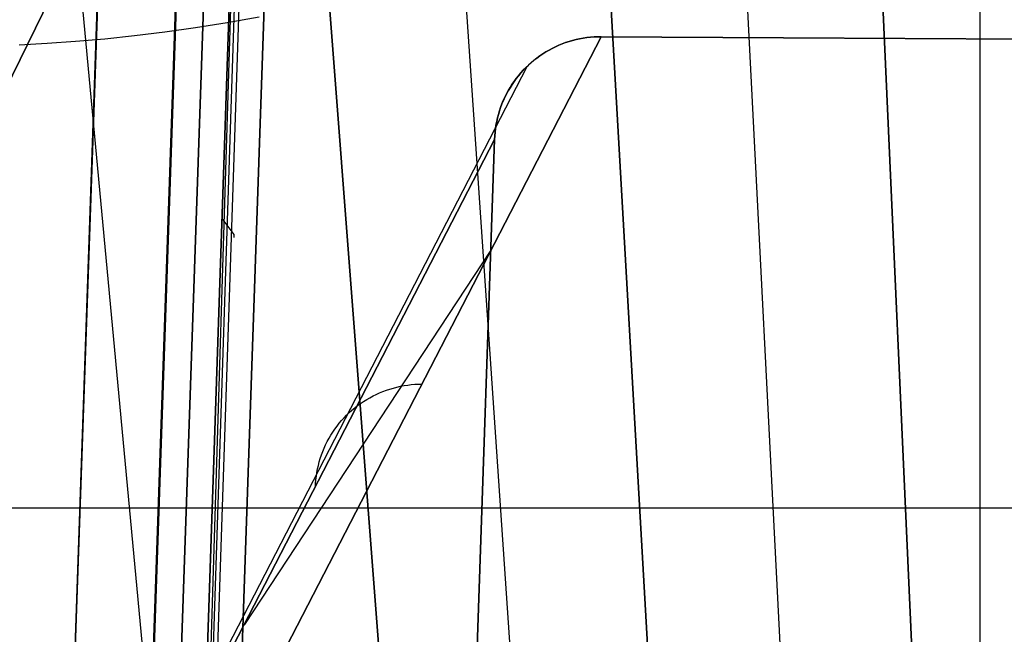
# Model space of a CAD drawing. Header units: millimetres. Extents: x -273 to 273, y -240 to 302.
# Tile 16 of 256: x -247 to -229, y -203 to -192. Entities that reach past the tile are written whole.
import ezdxf

# ---------------------------------------------------------------- set-up
doc = ezdxf.new("R2010")
doc.units = ezdxf.units.MM
doc.header["$MEASUREMENT"] = 0
doc.layers.add('IGES level 1', color=7, linetype='Continuous', true_color=0x3e413d)
doc.layers.add('IGES level 2', color=7, linetype='Continuous', true_color=0x008000)

msp = doc.modelspace()

# ---------------------------------------------------------------- linework, layer by layer
at = {"layer": 'IGES level 1'}
for p, q in [((-247.446, -233.406, 382.193), (-231.162, 234.594, 373.361)), ((-245.947, -232.74, 429.967), (-230.05, 232.26, 420.031)), ((-230.041, 232.241, 420.406), (-245.936, -232.735, 430.319)), ((-245.936, -232.735, 430.319), (-230.041, 232.241, 420.406)), ((-245.935, -232.735, 430.335), (-230.04, 232.241, 420.422)), ((-229.531, 232.247, 421.494), (-245.421, -232.73, 431.404)), ((-245.421, -232.73, 431.404), (-229.531, 232.247, 421.494)), ((-228.387, 232.216, 421.86), (-244.293, -232.761, 431.766)), ((-244.293, -232.761, 431.766), (-228.387, 232.216, 421.86)), ((-229.504, -210.132, 76.49), (-229.504, -186.914, 420.758)), ((-258.515, -215.291), (-246.346, -190.445, 368.408)), ((-246.346, -190.445, 368.408), (-258.515, -215.291)), ((-236.584, -192.271, 430.308), (-251.094, -220.393, 6)), ((-251.094, -220.393, 6), (-236.584, -192.271, 430.308)), ((-237.122, -192.341, 430.36), (-237.056, -192.324, 430.354)), ((-237.056, -192.325, 430.354), (-237.122, -192.342, 430.36)), ((-236.989, -192.31, 430.347), (-237.056, -192.325, 430.354)), ((-237.056, -192.324, 430.354), (-236.99, -192.31, 430.347)), ((-236.99, -192.31, 430.347), (-236.923, -192.297, 430.341)), ((-236.922, -192.298, 430.341), (-236.989, -192.31, 430.347)), ((-236.923, -192.297, 430.341), (-236.855, -192.287, 430.334)), ((-236.855, -192.288, 430.334), (-236.922, -192.298, 430.341)), ((-236.788, -192.28, 430.328), (-236.855, -192.288, 430.334)), ((-236.855, -192.287, 430.334), (-236.788, -192.28, 430.327)), ((-236.72, -192.274, 430.321), (-236.788, -192.28, 430.328)), ((-236.788, -192.28, 430.327), (-236.72, -192.274, 430.321)), ((-236.652, -192.271, 430.314), (-236.72, -192.274, 430.321)), ((-236.72, -192.274, 430.321), (-236.652, -192.271, 430.314)), ((-236.584, -192.271, 430.308), (-236.652, -192.271, 430.314)), ((-236.652, -192.271, 430.314), (-236.584, -192.271, 430.308)), ((-206.196, -192.449, 427.613), (-236.584, -192.271, 430.308)), ((-236.584, -192.271, 430.308), (-206.196, -192.449, 427.613)), ((-237.562, -192.521, 430.405), (-237.502, -192.489, 430.399)), ((-237.502, -192.49, 430.399), (-237.562, -192.522, 430.406)), ((-237.502, -192.489, 430.399), (-237.441, -192.459, 430.393)), ((-237.441, -192.46, 430.393), (-237.502, -192.49, 430.399)), ((-237.441, -192.459, 430.393), (-237.379, -192.431, 430.386)), ((-237.378, -192.432, 430.387), (-237.441, -192.46, 430.393)), ((-237.379, -192.431, 430.386), (-237.316, -192.405, 430.38)), ((-237.315, -192.406, 430.38), (-237.378, -192.432, 430.387)), ((-237.316, -192.405, 430.38), (-237.252, -192.382, 430.373)), ((-237.252, -192.382, 430.374), (-237.315, -192.406, 430.38)), ((-237.252, -192.382, 430.373), (-237.187, -192.36, 430.367)), ((-237.187, -192.361, 430.367), (-237.252, -192.382, 430.374)), ((-237.187, -192.36, 430.367), (-237.122, -192.341, 430.36)), ((-237.122, -192.342, 430.36), (-237.187, -192.361, 430.367)), ((-237.844, -192.712, 430.435), (-237.79, -192.67, 430.43)), ((-237.79, -192.671, 430.43), (-237.843, -192.713, 430.436)), ((-237.79, -192.67, 430.43), (-237.735, -192.63, 430.424)), ((-237.735, -192.631, 430.424), (-237.79, -192.671, 430.43)), ((-237.735, -192.63, 430.424), (-237.679, -192.592, 430.418)), ((-237.678, -192.593, 430.418), (-237.735, -192.631, 430.424)), ((-237.679, -192.592, 430.418), (-237.621, -192.556, 430.411)), ((-237.62, -192.556, 430.412), (-237.678, -192.593, 430.418)), ((-237.621, -192.556, 430.411), (-237.562, -192.521, 430.405)), ((-237.562, -192.522, 430.406), (-237.62, -192.556, 430.412)), ((-252.48, -220.951, 6), (-237.972, -192.825, 430.45)), ((-238.043, -192.898, 430.458), (-237.996, -192.849, 430.452)), ((-237.995, -192.85, 430.453), (-238.043, -192.899, 430.458)), ((-237.996, -192.849, 430.452), (-237.947, -192.801, 430.447)), ((-237.946, -192.802, 430.447), (-237.995, -192.85, 430.453)), ((-237.947, -192.801, 430.447), (-237.896, -192.756, 430.441)), ((-237.895, -192.757, 430.442), (-237.946, -192.802, 430.447)), ((-237.896, -192.756, 430.441), (-237.844, -192.712, 430.435)), ((-237.843, -192.713, 430.436), (-237.895, -192.757, 430.442)), ((-238.216, -193.109, 430.478), (-238.175, -193.054, 430.473)), ((-238.175, -193.055, 430.473), (-238.215, -193.11, 430.478)), ((-238.175, -193.054, 430.473), (-238.133, -193, 430.468)), ((-238.132, -193.001, 430.468), (-238.175, -193.055, 430.473)), ((-238.133, -193, 430.468), (-238.089, -192.948, 430.463)), ((-238.088, -192.949, 430.463), (-238.132, -193.001, 430.468)), ((-238.089, -192.948, 430.463), (-238.043, -192.898, 430.458)), ((-238.043, -192.899, 430.458), (-238.088, -192.949, 430.463)), ((-238.325, -193.282, 430.492), (-238.291, -193.223, 430.487)), ((-238.29, -193.224, 430.487), (-238.324, -193.283, 430.492)), ((-238.291, -193.223, 430.487), (-238.254, -193.165, 430.483)), ((-238.253, -193.166, 430.483), (-238.29, -193.224, 430.487)), ((-238.254, -193.165, 430.483), (-238.216, -193.109, 430.478)), ((-238.215, -193.11, 430.478), (-238.253, -193.166, 430.483)), ((-238.416, -193.465, 430.504), (-238.388, -193.403, 430.5)), ((-238.387, -193.404, 430.5), (-238.415, -193.466, 430.504)), ((-238.388, -193.403, 430.5), (-238.358, -193.342, 430.496)), ((-238.357, -193.343, 430.496), (-238.387, -193.404, 430.5)), ((-238.358, -193.342, 430.496), (-238.325, -193.282, 430.492)), ((-238.324, -193.283, 430.492), (-238.357, -193.343, 430.496)), ((-238.488, -193.657, 430.514), (-238.466, -193.593, 430.511)), ((-238.466, -193.593, 430.511), (-238.487, -193.658, 430.514)), ((-238.442, -193.529, 430.507), (-238.466, -193.593, 430.511)), ((-238.466, -193.593, 430.511), (-238.442, -193.529, 430.507)), ((-238.442, -193.529, 430.507), (-238.416, -193.465, 430.504)), ((-238.415, -193.466, 430.504), (-238.442, -193.529, 430.507)), ((-238.54, -193.856, 430.522), (-238.525, -193.789, 430.52)), ((-238.524, -193.789, 430.52), (-238.539, -193.856, 430.523)), ((-238.525, -193.789, 430.52), (-238.508, -193.723, 430.517)), ((-238.507, -193.723, 430.517), (-238.524, -193.789, 430.52)), ((-238.508, -193.723, 430.517), (-238.488, -193.657, 430.514)), ((-238.487, -193.658, 430.514), (-238.507, -193.723, 430.517)), ((-238.552, -193.923, 430.525), (-238.563, -193.99, 430.527)), ((-238.563, -193.99, 430.527), (-238.553, -193.923, 430.525)), ((-238.553, -193.923, 430.525), (-238.54, -193.856, 430.522)), ((-238.539, -193.856, 430.523), (-238.552, -193.923, 430.525)), ((-238.577, -194.126, 430.531), (-238.58, -194.195, 430.533)), ((-238.58, -194.195, 430.533), (-238.577, -194.126, 430.531)), ((-238.571, -194.058, 430.529), (-238.577, -194.126, 430.531)), ((-238.577, -194.126, 430.531), (-238.571, -194.058, 430.529)), ((-238.563, -193.99, 430.527), (-238.571, -194.058, 430.529)), ((-238.571, -194.058, 430.529), (-238.563, -193.99, 430.527)), ((-253.098, -222.323, 6), (-238.58, -194.195, 430.533)), ((-238.58, -194.195, 430.533), (-253.098, -222.323, 6)), ((-238.58, -194.195, 430.533), (-239.675, -226.204, 431.206)), ((-239.675, -226.204, 431.206), (-238.58, -194.195, 430.533)), ((-238.651, -196.26, 430.576), (-243.255, -203.263, 293.662)), ((-239.999, -198.769, 332.281), (-239.931, -198.768, 332.279)), ((-240.79, -198.96, 332.321), (-240.728, -198.931, 332.317)), ((-240.728, -198.931, 332.317), (-240.665, -198.906, 332.313)), ((-240.665, -198.906, 332.313), (-240.601, -198.882, 332.309)), ((-240.601, -198.882, 332.309), (-240.536, -198.86, 332.305)), ((-240.536, -198.86, 332.305), (-240.471, -198.841, 332.302)), ((-240.471, -198.841, 332.302), (-240.405, -198.824, 332.298)), ((-240.405, -198.824, 332.298), (-240.338, -198.809, 332.295)), ((-240.338, -198.809, 332.295), (-240.271, -198.796, 332.292)), ((-240.271, -198.796, 332.292), (-240.203, -198.786, 332.289)), ((-240.203, -198.786, 332.289), (-240.136, -198.778, 332.286)), ((-240.136, -198.778, 332.286), (-240.068, -198.772, 332.283)), ((-240.068, -198.772, 332.283), (-239.999, -198.769, 332.281)), ((-241.139, -199.171, 332.347), (-241.084, -199.131, 332.342)), ((-241.084, -199.131, 332.342), (-241.028, -199.093, 332.338)), ((-241.028, -199.093, 332.338), (-240.97, -199.056, 332.333)), ((-240.97, -199.056, 332.333), (-240.911, -199.022, 332.329)), ((-240.911, -199.022, 332.329), (-240.851, -198.99, 332.325)), ((-240.851, -198.99, 332.325), (-240.79, -198.96, 332.321)), ((-241.345, -199.35, 332.365), (-241.296, -199.302, 332.361)), ((-241.296, -199.302, 332.361), (-241.245, -199.257, 332.356)), ((-241.245, -199.257, 332.356), (-241.193, -199.213, 332.351)), ((-241.193, -199.213, 332.351), (-241.139, -199.171, 332.347)), ((-241.524, -199.555, 332.385), (-241.482, -199.501, 332.38)), ((-241.482, -199.501, 332.38), (-241.438, -199.449, 332.375)), ((-241.438, -199.449, 332.375), (-241.392, -199.399, 332.37)), ((-241.392, -199.399, 332.37), (-241.345, -199.35, 332.365)), ((-241.639, -199.724, 332.4), (-241.603, -199.666, 332.395)), ((-241.603, -199.666, 332.395), (-241.565, -199.61, 332.39)), ((-241.565, -199.61, 332.39), (-241.524, -199.555, 332.385)), ((-241.737, -199.903, 332.415), (-241.706, -199.842, 332.41)), ((-241.706, -199.842, 332.41), (-241.674, -199.782, 332.405)), ((-241.674, -199.782, 332.405), (-241.639, -199.724, 332.4)), ((-241.815, -200.092, 332.431), (-241.791, -200.028, 332.426)), ((-241.791, -200.028, 332.426), (-241.765, -199.965, 332.421)), ((-241.765, -199.965, 332.421), (-241.737, -199.903, 332.415)), ((-241.873, -200.288, 332.446), (-241.856, -200.222, 332.441)), ((-241.856, -200.222, 332.441), (-241.837, -200.157, 332.436)), ((-241.837, -200.157, 332.436), (-241.815, -200.092, 332.431)), ((-241.911, -200.489, 332.46), (-241.901, -200.421, 332.455)), ((-241.901, -200.421, 332.455), (-241.888, -200.354, 332.451)), ((-241.888, -200.354, 332.451), (-241.873, -200.288, 332.446)), ((-241.925, -200.624, 332.47), (-241.92, -200.556, 332.465)), ((-241.92, -200.556, 332.465), (-241.911, -200.489, 332.46)), ((-241.929, -200.692, 332.474), (-241.925, -200.624, 332.47)), ((-251.534, -201.08, 210.712), (-218.111, -201.08, 210.712))]:
    msp.add_line(p, q, dxfattribs=at)
at = {"layer": 'IGES level 2', "color": 31, "true_color": 0xfabe47}
for p, q in [((-244.941, -232.771, 431.829), (-229.084, 231.124, 421.952)), ((-229.084, 231.124, 421.952), (-244.941, -232.771, 431.829)), ((-244.581, -226.169, 451.654), (-229.688, 222.721, 442.154)), ((-230.534, 198.173, 432.664), (-244.613, -229.718, 441.739)), ((-233.483, 132.537, 444.089), (-244.589, -226.466, 451.66)), ((-235.168, -105.451, 592.515), (-230.361, -213.17, 582.518)), ((-230.361, -213.17, 582.518), (-235.168, -105.451, 592.515)), ((-232.694, -214.39, 586.616), (-238.198, -106.28, 595.915)), ((-235.563, -206.38, 590.92), (-241.259, -106.99, 598.759)), ((-241.259, -106.99, 598.759), (-235.563, -206.38, 590.92)), ((-238.04, -207.307, 593.94), (-242.581, -140.605, 598.384)), ((-240.413, -207.972, 596.292), (-245.562, -141.175, 600.404)), ((-245.562, -141.175, 600.404), (-240.413, -207.972, 596.292)), ((-244.216, -213.815, 598.987), (-250.94, -141.756, 602.919)), ((-246.916, -218.028, 515.054), (-245.893, -188.459, 513.643)), ((-243.579, -192.006, 598.621), (-242.981, -191.899, 598.214)), ((-244.744, -192.181, 599.34), (-244.167, -192.1, 598.996)), ((-244.167, -192.1, 598.996), (-243.579, -192.006, 598.621)), ((-246.411, -192.356, 600.202), (-245.867, -192.309, 599.942)), ((-245.867, -192.309, 599.942), (-245.311, -192.251, 599.655)), ((-245.311, -192.251, 599.655), (-244.744, -192.181, 599.34)), ((-247.466, -192.421, 600.647), (-246.944, -192.393, 600.437)), ((-246.944, -192.393, 600.437), (-246.411, -192.356, 600.202)), ((-243.449, -195.971, 441.034), (-243.673, -195.673, 431.051)), ((-243.449, -196.026, 451.024), (-243.449, -195.971, 441.034))]:
    msp.add_line(p, q, dxfattribs=at)

doc.saveas('drawing.dxf')
